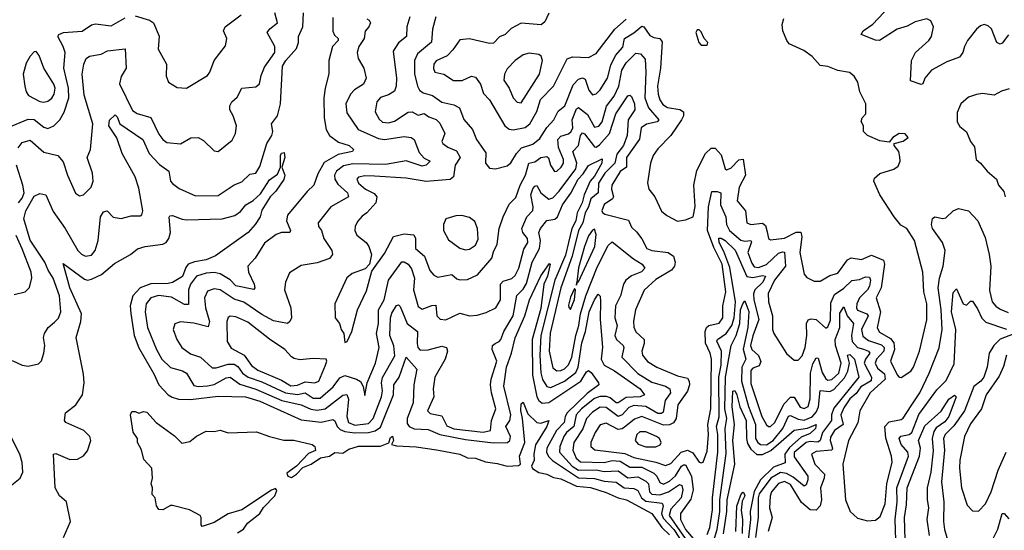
# Model space of a CAD drawing. Extents: x 1493970 to 1595317, y 729910 to 844791.
# Tile 35 of 256: x 1553122 to 1558096, y 743041 to 745621. Entities that reach past the tile are written whole.
import ezdxf

# ---------------------------------------------------------------- set-up
doc = ezdxf.new("R2010")
doc.units = 0

msp = doc.modelspace()

# ---------------------------------------------------------------- linework, layer by layer
at = {"layer": '0CON10XD'}
for points in [[(1558116.8, 745543.2), (1558085, 745502.2), (1558075, 745496.5), (1558057.8, 745505), (1558030.4, 745575), (1558015, 745588.8), (1557994.5, 745595.5), (1557975, 745589.4), (1557955, 745572.2), (1557910.4, 745515), (1557894.6, 745485), (1557885.7, 745454.3), (1557868.7, 745431.3), (1557805, 745407.5), (1557728.1, 745365), (1557694.3, 745325), (1557685, 745296.7), (1557675, 745292.5), (1557621.7, 745311.7), (1557627.8, 745415), (1557646.7, 745455), (1557714.3, 745515.7), (1557728, 745535), (1557738.9, 745585), (1557725, 745615.6), (1557705, 745625.4), (1557645, 745610), (1557605, 745587.6), (1557555, 745572.4), (1557465, 745516.2), (1557445, 745516.5), (1557373.3, 745545), (1557382.5, 745565), (1557431.8, 745598.2), (1557545, 745717.8)], [(1553115, 744972.9), (1553135, 745000.4), (1553175, 745011.5), (1553245, 744951.6), (1553315.6, 744935), (1553342.4, 744902.4), (1553363.6, 744835), (1553404.6, 744744.6), (1553425, 744730), (1553445, 744735.8), (1553483.5, 744775), (1553493.8, 744805), (1553490, 744845), (1553462.5, 744925), (1553480.6, 744965), (1553492.4, 745095), (1553448.8, 745238.8), (1553437.8, 745345), (1553446.2, 745395), (1553457.8, 745425), (1553475, 745436.2), (1553534, 745446), (1553566.4, 745463.6), (1553655, 745473.3), (1553660, 745375), (1553635, 745334.3), (1553627.3, 745297.3), (1553691.9, 745161.9), (1553716.2, 745146.2), (1553785.6, 745125.6), (1553825, 745042.1), (1553845, 745014.5), (1553865, 745000.4), (1553935, 744993.9), (1553986.9, 745023.1), (1554024.7, 745024.7), (1554050.3, 745010.3), (1554105, 744958), (1554125, 744954), (1554195, 745012.5), (1554213.3, 745045), (1554217.8, 745085), (1554201.1, 745135), (1554183.9, 745165), (1554183.2, 745185), (1554194.5, 745205), (1554220.3, 745229.7), (1554244.7, 745275.3), (1554315, 745280.6), (1554333.8, 745296.2), (1554341.5, 745338.5), (1554359.5, 745380.5), (1554410.4, 745455), (1554410.9, 745485), (1554373.1, 745555), (1554386.7, 745575), (1554425.5, 745605), (1554411.2, 745655)], [(1553744.5, 744655.5), (1553725, 744770), (1553706.4, 744826.4), (1553640.5, 744945), (1553613.8, 745023.8), (1553573.5, 745083.5), (1553576.8, 745113.2), (1553605, 745140), (1553615, 745130), (1553628.6, 745095), (1553744.3, 745015), (1553775.9, 744945), (1553828.6, 744888.6), (1553875.4, 744855), (1553884.5, 744805), (1553893.6, 744793.6), (1553927.9, 744767.9), (1554010.8, 744730.8), (1554125, 744732.7), (1554205, 744785.5), (1554245, 744800.9), (1554285, 744840), (1554315, 744845.6), (1554335, 744878.6), (1554370.3, 744995), (1554396.6, 745035), (1554401.2, 745055), (1554394.8, 745095.2), (1554424.8, 745135.2), (1554439.4, 745195), (1554450.7, 745385), (1554466.2, 745415), (1554520.2, 745475), (1554530.6, 745505), (1554531.2, 745535), (1554553.3, 745585), (1554555.8, 745655)], [(1553705, 745640), (1553778, 745618), (1553798.1, 745605), (1553827.7, 745537.7), (1553822, 745472), (1553864.4, 745395), (1553862.5, 745335), (1553873.8, 745305), (1553917.9, 745277.9), (1553965.7, 745274.3), (1554071.1, 745338.9), (1554083.3, 745355), (1554104.4, 745415), (1554162.1, 745487.9), (1554168, 745525), (1554152.1, 745565), (1554160.4, 745585), (1554240.6, 745645)], [(1555795.7, 745654.3), (1555775, 745610), (1555756.7, 745595), (1555655, 745602.2), (1555605, 745575.5), (1555575, 745546.5), (1555546.6, 745533.4), (1555515, 745502.5), (1555495, 745499.6), (1555395, 745524.6), (1555345, 745518.5), (1555311, 745469), (1555281.5, 745438.5), (1555226.9, 745413.1), (1555214, 745395), (1555213.1, 745373.1), (1555220, 745355), (1555265, 745344.6), (1555312.9, 745312.9), (1555356.9, 745313.1), (1555405, 745334.6), (1555425, 745329.4), (1555449.2, 745295), (1555465, 745246.9), (1555495.5, 745215), (1555573.6, 745083.7), (1555595, 745068.2), (1555615, 745064.7)], [(1553063.9, 745076.1), (1553165, 745118.1), (1553195, 745115.9), (1553245, 745077.1), (1553265, 745071.3), (1553295, 745084.6), (1553325.5, 745114.5), (1553346.9, 745153.1), (1553370.6, 745225), (1553368.8, 745275), (1553344.8, 745375), (1553352.6, 745455), (1553342.9, 745485), (1553314.6, 745535), (1553319.4, 745545), (1553343.6, 745556.4), (1553437.4, 745562.6), (1553485, 745594.1), (1553505, 745599), (1553585, 745589.7), (1553655, 745629.3)], [(1554705, 745631.2), (1554703.4, 745563.4), (1554712.4, 745542.4), (1554730.5, 745525), (1554730.8, 745515), (1554701.9, 745485), (1554684.4, 745415), (1554683.4, 745346.6), (1554664.7, 745275), (1554659.5, 745225), (1554661.2, 745125), (1554670.3, 745065), (1554686.5, 745035), (1554732, 745002), (1554786.9, 744985), (1554809.2, 744965), (1554803.8, 744955), (1554730.6, 744939.4), (1554661, 744899), (1554628.2, 744841.8), (1554608.5, 744785), (1554575, 744753.1), (1554475, 744633.5), (1554470.4, 744605), (1554490.9, 744555), (1554487.5, 744545), (1554445, 744545.9), (1554418.6, 744535), (1554358.2, 744491.8), (1554311.5, 744415), (1554275.3, 744375), (1554278.1, 744345), (1554307.5, 744285), (1554310, 744265), (1554305, 744257.5), (1554215, 744276.2), (1554185, 744306), (1554135, 744335.9), (1554105, 744342.5), (1554065, 744340.7), (1554015, 744324.2), (1553984.5, 744285), (1553975.2, 744255), (1553975, 744181.5), (1553955, 744182.1), (1553889.4, 744219.4), (1553822.8, 744227.2), (1553785, 744215.8), (1553761.6, 744185), (1553755.7, 744145), (1553768.7, 744065), (1553813.1, 743955), (1553840.3, 743905), (1553885, 743862.9), (1553945, 743847.2), (1553965, 743835.4), (1554002.6, 743772.6), (1554025, 743767.4), (1554071.3, 743771.3), (1554105, 743777.5), (1554165, 743810.4), (1554185, 743815.2), (1554235, 743779.4), (1554315, 743753.6), (1554446.3, 743696.3), (1554545, 743674.8), (1554593.2, 743653.2), (1554625, 743647), (1554665, 743653.9), (1554755, 743722.8), (1554775, 743726.9), (1554783.7, 743703.7), (1554775.5, 743615), (1554784, 743585), (1554815, 743572.5), (1554885, 743580.3), (1554908.3, 743605), (1554950.8, 743715), (1554955.2, 743744.8), (1554949.7, 743785), (1554955, 743812.9), (1555017.4, 743922.6), (1555012.7, 743972.7), (1554991.9, 744025), (1554994.8, 744115), (1555002.1, 744137.9), (1555025, 744176.7), (1555035, 744179.4), (1555045, 744171.9), (1555080, 744085), (1555132.2, 744045), (1555129.3, 743985), (1555134.3, 743964.3), (1555145, 743950.9), (1555185, 743952.4), (1555255, 743971.8), (1555278.8, 743965), (1555282.8, 743945), (1555272.3, 743905), (1555219.6, 743815), (1555211.2, 743755), (1555214.7, 743715), (1555182.9, 743645), (1555195, 743630.8), (1555255, 743618.7), (1555279.3, 743569.3), (1555315, 743553), (1555464.1, 743535.9), (1555500, 743545), (1555505.8, 743595), (1555528.3, 743655), (1555505.2, 743735), (1555500, 743775), (1555503.2, 743805), (1555531.9, 743895), (1555508.5, 743955), (1555511.4, 743975), (1555523.5, 743985), (1555545, 743994.4), (1555553.5, 744005), (1555567.7, 744045), (1555614.8, 744125), (1555633.6, 744226.4), (1555665, 744258.4), (1555682, 744288), (1555711.2, 744395), (1555748.7, 744465), (1555752.9, 744505), (1555744.8, 744545), (1555752.5, 744565), (1555785, 744605.5), (1555825, 744612), (1555839.2, 744625), (1555864.7, 744685.3), (1555905.8, 744744.2), (1555943.9, 744815), (1555968.6, 744841.4), (1555995, 744884.6), (1556065, 744917.3), (1556062.8, 744895), (1556025, 744829.6), (1556003.3, 744805), (1555974.2, 744735.8), (1555963.4, 744695), (1555937.7, 744645), (1555931, 744605), (1555910.5, 744565), (1555894.2, 744495), (1555878.8, 744431.2), (1555825.9, 744305), (1555755.3, 744024.7), (1555750.3, 743925), (1555755, 743836.2), (1555762.7, 743802.7), (1555785, 743766.7), (1555805, 743762.6), (1555874.7, 743794.7), (1555931.4, 743838.6), (1555942.6, 743865), (1555962.5, 743987.5), (1555981, 744045), (1555999.3, 744145), (1556025, 744205.6), (1556045, 744233.8), (1556054.1, 744224.1), (1556056.7, 744196.7), (1556054.7, 744105), (1556066.6, 743966.6), (1556059.1, 743905), (1556074.3, 743875), (1556126.5, 743846.5), (1556256, 743755), (1556278.9, 743725), (1556255.7, 743714.3), (1556185, 743711.3), (1556145, 743684.8), (1556135, 743685.2), (1556105, 743710.1), (1556086.4, 743716.4), (1556052.7, 743717.3), (1556025, 743707.5), (1555959.5, 743655), (1555932.9, 743625), (1555920.9, 743565), (1555884.8, 743535), (1555870.7, 743515), (1555850.1, 743465), (1555848.4, 743435), (1555912.3, 743365), (1555945, 743344.2), (1556035, 743346.2), (1556075, 743338.5), (1556145, 743342), (1556195, 743306.4), (1556245, 743311.2), (1556285, 743288.8), (1556298.1, 743275), (1556304.3, 743235), (1556315, 743223.2), (1556355, 743219.4), (1556400.4, 743235), (1556455, 743272.8), (1556467, 743267), (1556471.5, 743245), (1556463.9, 743205), (1556412, 743148), (1556402.5, 743115), (1556495, 742981.9)], [(1554876.7, 745625), (1554888.5, 745618.5), (1554893.8, 745605), (1554886.3, 745583.7), (1554868, 745562), (1554861.7, 745525), (1554834.7, 745485), (1554827.9, 745455), (1554831.5, 745425), (1554860, 745375), (1554873.1, 745325), (1554858.8, 745295), (1554813.3, 745266.7), (1554793.1, 745245), (1554770, 745195), (1554775, 745149.2), (1554831.5, 745065), (1554935, 745021.1), (1554965.2, 745015.2), (1555065, 745030), (1555100, 745025), (1555115.4, 745015.4), (1555140.1, 744950.1), (1555165, 744921.5), (1555195.6, 744905), (1555175, 744884.8), (1555155, 744881.3), (1555075, 744907.2), (1554970.6, 744889.4), (1554805, 744892.6), (1554757.5, 744882.5), (1554723.3, 744855), (1554713.4, 744835), (1554713.8, 744815), (1554730.1, 744790.1), (1554778.2, 744745), (1554783.8, 744726.2), (1554694.4, 744675), (1554629.5, 744595), (1554632.2, 744575), (1554646.5, 744555), (1554658.8, 744515), (1554699.4, 744455), (1554703.3, 744435), (1554686.5, 744413.5), (1554625, 744391.9), (1554545, 744379.1), (1554485, 744342), (1554465.6, 744295), (1554460, 744255), (1554492, 744165), (1554495.3, 744114.7), (1554487.5, 744095), (1554475, 744086.4), (1554405, 744098.6), (1554345, 744130.8), (1554255, 744193.5), (1554205, 744209), (1554135, 744255.2), (1554105, 744261.1), (1554071, 744249), (1554056.2, 744215), (1554060.7, 744165), (1554081.2, 744095), (1554075, 744068.5), (1554002.6, 744087.4), (1553935, 744093.3), (1553906.8, 744083.2), (1553898.1, 744055), (1553915.5, 744005), (1553942.2, 743965), (1553985, 743932.8), (1554035, 743914.7), (1554095, 743861.8), (1554115, 743861.7), (1554175, 743880.3), (1554205, 743879.6), (1554225, 743868.3), (1554247.8, 743835), (1554276.8, 743815), (1554345, 743791.2), (1554465, 743735.1), (1554525, 743726.2), (1554565, 743735.1), (1554605, 743708.4), (1554640.9, 743709.1), (1554705.2, 743765), (1554739.6, 743810.4), (1554765, 743822.2), (1554824.5, 743804.5), (1554843.2, 743793.2), (1554857.3, 743767.3), (1554865, 743722.5), (1554877.7, 743785), (1554919.6, 743885), (1554938, 743965), (1554924.8, 744035), (1554934.8, 744085), (1554935.1, 744154.9), (1554963.2, 744205), (1554985.2, 744305), (1555052, 744398), (1555065, 744397.6), (1555085.2, 744385.2), (1555102.2, 744362.2), (1555116.3, 744315), (1555111.3, 744255), (1555135, 744171.9), (1555155, 744157.3), (1555205, 744177), (1555225, 744177.5), (1555229.7, 744125), (1555246.7, 744106.7), (1555275, 744104.6), (1555345, 744137.9), (1555395, 744124), (1555433, 744127), (1555479.2, 744140.8), (1555528, 744165), (1555550.5, 744205), (1555550.6, 744285), (1555565, 744299.7), (1555607.6, 744312.4), (1555625, 744327.3), (1555643.9, 744365), (1555669.5, 744460.5), (1555688.3, 744495), (1555687.6, 744515), (1555664.5, 744545), (1555658.7, 744565), (1555683.6, 744625), (1555714.1, 744655.9), (1555715.8, 744675), (1555704.1, 744735), (1555715, 744765.5), (1555725, 744780), (1555735, 744783.5), (1555755.3, 744745), (1555795, 744714), (1555815, 744719.7), (1555847, 744755), (1555932.3, 744867.7), (1555935.8, 744895), (1555916.7, 744955), (1555944.3, 744985.7), (1555955, 745035.5), (1555965, 745048.8), (1555975, 745044), (1556025, 744977.4), (1556035, 744975.8), (1556051.8, 744988.2), (1556101.8, 745045), (1556133, 745145), (1556195, 745235.4), (1556205, 745240), (1556212.5, 745232.5), (1556227.8, 745195), (1556230, 745165), (1556195.9, 745114.2), (1556190.3, 745035), (1556172.2, 744985), (1556139.2, 744940.8), (1556128.4, 744895), (1556077.4, 744845), (1556045.9, 744795), (1556044.9, 744745.1), (1556007.8, 744715), (1555995.3, 744675), (1555978.2, 744645), (1555967.3, 744595), (1555945.6, 744555), (1555913.3, 744425), (1555856.2, 744266.2), (1555802.6, 744037.4), (1555796.5, 743945), (1555815, 743861.8), (1555835, 743846.9), (1555855, 743848.3), (1555875, 743857.4), (1555895, 743876.5), (1555910.6, 743915), (1555931.8, 744025), (1555947.5, 744075), (1555954.3, 744135), (1555982, 744225), (1556039.2, 744370.8), (1556095, 744480), (1556115, 744498.1), (1556222.5, 744412.5), (1556266.2, 744385), (1556279.6, 744365), (1556263.3, 744346.7), (1556212.9, 744327.1), (1556184.8, 744305), (1556173.1, 744285), (1556157.4, 744225), (1556132, 744175), (1556128.8, 744115), (1556140.7, 744075), (1556128.3, 744025), (1556136.6, 744005), (1556170.4, 743975), (1556174.1, 743965), (1556164.2, 743915), (1556245, 743833), (1556315, 743790), (1556385, 743768.9), (1556406.5, 743755), (1556409.8, 743735), (1556383.3, 743696.7), (1556371.9, 743638.1), (1556365, 743631.6), (1556345, 743631.7), (1556285, 743665.5), (1556225, 743670.9), (1556199.2, 743660.8), (1556165, 743624.5), (1556145, 743615.1), (1556085, 743661), (1556055, 743662.3), (1556015, 743637.5), (1555984.9, 743605.1), (1555966.4, 743553.6), (1555920.7, 743485), (1555916.6, 743445), (1555933.2, 743405), (1555955, 743386.8), (1556075, 743383.7), (1556115, 743392.7), (1556155, 743390.5), (1556205, 743360), (1556265, 743359), (1556325, 743329.2), (1556341.2, 743315), (1556355, 743282), (1556375, 743274.5), (1556405, 743289.5), (1556435, 743316.6), (1556465, 743364.4), (1556475, 743372), (1556485, 743370.8), (1556516.3, 743315), (1556524.6, 743245), (1556512.2, 743197.8), (1556460.6, 743125), (1556460.7, 743095), (1556485, 743044.2), (1556525, 742998.7)], [(1555092.3, 745635), (1555077.7, 745585), (1555075.5, 745535), (1555036.1, 745503.9), (1555009.1, 745460.9), (1555025.3, 745325), (1555024.7, 745285), (1555015, 745259.1), (1554985, 745240.4), (1554945, 745227.3), (1554927.1, 745205), (1554917.3, 745155), (1554937.4, 745117.4), (1554955, 745103.4), (1554985, 745099.2), (1555015, 745107.6), (1555085, 745153.8), (1555105, 745154.7), (1555135, 745138), (1555165, 745146.5), (1555189.1, 745129.1), (1555225.6, 745115.6), (1555245, 745098.1), (1555269.8, 745045), (1555255.4, 745005.4), (1555260, 744995), (1555285, 744975.9), (1555328.4, 744958.4), (1555347.6, 744925), (1555322.7, 744885), (1555313.8, 744826.2), (1555297.3, 744812.7), (1555175, 744803.5), (1555075, 744820), (1554915, 744830.5), (1554865, 744831.6), (1554834.4, 744825), (1554824.6, 744815), (1554833.8, 744795), (1554870, 744765), (1554913.2, 744743.2), (1554926.9, 744725), (1554921.6, 744695), (1554875.7, 744644.3), (1554851.5, 744628.5), (1554829.2, 744600.8), (1554817.3, 744575), (1554815.5, 744555), (1554825, 744531.9), (1554871.9, 744495), (1554886.5, 744475), (1554899.5, 744435), (1554889.2, 744385), (1554867.4, 744362.6), (1554801.9, 744338.1), (1554775, 744315.6), (1554714.3, 744185), (1554716, 744115), (1554737.5, 744085), (1554745.8, 744055.8), (1554760, 744035), (1554765, 743990), (1554776.1, 743993.9), (1554800, 744045), (1554828.6, 744155), (1554875, 744251.2), (1554900.5, 744349.5), (1554965, 744438.6), (1555010.8, 744525), (1555065, 744539.2), (1555113.6, 744533.6), (1555121.2, 744515), (1555121.2, 744465), (1555166.4, 744425), (1555193.5, 744353.5), (1555215, 744330.5), (1555235, 744320), (1555305, 744333.3), (1555330.9, 744310.9), (1555346.2, 744306.2), (1555385, 744308.5), (1555435, 744331.5), (1555507.5, 744415), (1555515, 744447.5), (1555534.3, 744485.7), (1555544.7, 744565.3), (1555564.7, 744625.3), (1555595, 744688.6), (1555628.4, 744721.6), (1555651, 744785), (1555678, 744835), (1555694.6, 744895), (1555725, 744902.5), (1555755.6, 744924.4), (1555785, 744928.5), (1555793.3, 744923.3), (1555803, 744885), (1555824.2, 744854.2), (1555835, 744855.4), (1555857.8, 744875), (1555869.5, 744895), (1555870, 744915), (1555844.8, 744974.8), (1555840.6, 745015), (1555855, 745032.2), (1555895, 745043.5), (1555908.3, 745055), (1555916.6, 745075), (1555913.2, 745115), (1555935, 745170.7), (1555945, 745177.7), (1555991.1, 745141.1), (1556025, 745077.8), (1556048.1, 745081.9), (1556065.2, 745105), (1556086, 745184), (1556125.1, 745234.9), (1556149.5, 745285), (1556164, 745366), (1556185, 745403.4), (1556235, 745450.6), (1556257.7, 745447.7), (1556281.5, 745421.5), (1556285.5, 745355.5), (1556280.9, 745225), (1556299.2, 745175), (1556350.3, 745115), (1556341.8, 745105), (1556287.7, 745092.3), (1556261.1, 745075), (1556253.1, 745016.9), (1556186.9, 744925), (1556188, 744875), (1556155, 744853.5), (1556112.9, 744785), (1556111.3, 744765), (1556121.1, 744725), (1556117.3, 744715), (1556075, 744686.5), (1556063.5, 744655), (1556065.7, 744645.7), (1556077.9, 744637.9), (1556197.5, 744607.5), (1556212.9, 744572.9), (1556238.1, 744548.1), (1556265, 744513.6), (1556290.4, 744465), (1556315, 744454.3), (1556397.8, 744445), (1556424.6, 744425), (1556432.8, 744395), (1556430.3, 744375), (1556415.4, 744355), (1556335, 744308.6), (1556276.2, 744253.8), (1556232.4, 744155), (1556223.3, 744096.7), (1556225, 744066.7), (1556235, 744043.6), (1556275.9, 744005), (1556276.3, 743985), (1556264.7, 743945), (1556269.1, 743925), (1556293.1, 743893.1), (1556340.9, 743865), (1556445, 743820.6), (1556495, 743809.5), (1556503.9, 743795), (1556505.9, 743775), (1556495.9, 743744.1), (1556446.3, 743675), (1556438.3, 743605), (1556425, 743584.4), (1556405, 743573.9), (1556375, 743571.3), (1556265, 743616.5), (1556227.4, 743602.6), (1556183.8, 743566.2), (1556165, 743552.7), (1556145, 743549.3), (1556085, 743582.5), (1556055, 743573.4), (1556029.5, 743535), (1556008.1, 743485), (1556007.7, 743465), (1556026.9, 743446.9), (1556179.5, 743429.5), (1556225, 743408.4), (1556335, 743385.8), (1556385, 743368.6), (1556411.6, 743378.4), (1556464.2, 743435.8), (1556495, 743446.4), (1556522.5, 743432.5), (1556555, 743385.6), (1556565, 743381.1), (1556575, 743385.7), (1556595, 743441.2), (1556601.2, 743525), (1556598.1, 743575), (1556613.9, 743655), (1556617.2, 743905), (1556610.8, 743935), (1556586.7, 743986.7), (1556585.2, 744044.9), (1556592, 744065), (1556602.9, 744075), (1556655, 744086.5), (1556673.3, 744115), (1556674.3, 744175), (1556689.6, 744245), (1556671.1, 744385), (1556628.9, 744468.9), (1556596, 744555), (1556602.1, 744675), (1556617.9, 744752.1), (1556645, 744753.2), (1556663.1, 744745), (1556662.4, 744685), (1556689, 744625), (1556692.9, 744585), (1556708, 744555), (1556765, 744507), (1556785, 744501.8), (1556814.7, 744504.7), (1556818.6, 744498.6), (1556801.1, 744445), (1556819.8, 744389.8), (1556832.1, 744372.1), (1556855, 744368.5), (1556895, 744383.1), (1556955, 744441.1), (1556975, 744448.1), (1556985.2, 744445.2), (1556990, 744375), (1556934.5, 744305), (1556903.3, 744236.7), (1556904.4, 744194.4), (1556924.7, 744125), (1556925.5, 744055), (1556931.1, 744035), (1556995, 743934.2), (1557035, 743900.8), (1557055, 743900), (1557075, 743922.9), (1557090.5, 743965), (1557099, 744025), (1557095.9, 744085), (1557105, 744103.6), (1557120.8, 744109.2), (1557145, 744106.2), (1557195, 744062.5), (1557205, 744068.9), (1557217.5, 744102.5), (1557220, 744190), (1557238.4, 744231.6), (1557285, 744264.1), (1557325, 744302.7), (1557365, 744308), (1557395, 744321.7), (1557415, 744319.2), (1557420.4, 744305), (1557415.5, 744275), (1557403.9, 744255), (1557364.3, 744215.7), (1557350.7, 744185), (1557348.8, 744165), (1557355, 744153.3), (1557401.3, 744135), (1557408.6, 744125), (1557374.2, 744055), (1557380.8, 744020.8), (1557409.6, 743999.6), (1557475, 743977), (1557488.4, 743965), (1557487.4, 743945), (1557450.5, 743905), (1557443.6, 743885), (1557455, 743859.8), (1557490.6, 743830.6), (1557493.3, 743805), (1557418.6, 743735), (1557365.4, 743645), (1557356.1, 743583.9), (1557309.2, 743495), (1557280.8, 743375), (1557294, 743195), (1557316.7, 743135), (1557355, 743101.4), (1557405, 743088.1), (1557445, 743091.4), (1557469.1, 743110.9), (1557493.4, 743175), (1557502.1, 743275), (1557529, 743385), (1557525.3, 743415), (1557496.8, 743506.8), (1557492.5, 743565), (1557515, 743589.6), (1557575, 743600.6), (1557585, 743607.3), (1557625, 743670.3), (1557669, 743735), (1557716.7, 743835), (1557766.7, 743963.3), (1557782.3, 744055), (1557777, 744155), (1557761.4, 744265), (1557768.3, 744315), (1557787.1, 744375), (1557797, 744455), (1557784.2, 744495), (1557732.5, 744565), (1557727.5, 744585), (1557733.3, 744616.7), (1557745, 744624.3), (1557785, 744615.5), (1557801.1, 744618.9), (1557838, 744655), (1557865, 744666.9), (1557915, 744655.6), (1557962.5, 744605), (1557999.3, 744519.3), (1558019.2, 744435), (1558027.1, 744375), (1558021.5, 744251.5), (1558035, 744194.5), (1558052.4, 744172.4), (1558075, 744157.2), (1558115, 744140.9)], [(1555224.6, 745635), (1555207.7, 745572.3), (1555202.4, 745507.6), (1555132.3, 745447.7), (1555116.9, 745415), (1555116.8, 745346.8), (1555131.2, 745285), (1555142.4, 745265), (1555160.6, 745250.6), (1555207.2, 745237.2), (1555255, 745203.4), (1555315, 745191.1), (1555344.7, 745174.7), (1555365, 745115.8), (1555410, 745065), (1555430, 745015), (1555477.4, 744947.4), (1555474.5, 744895), (1555495, 744870.6), (1555525, 744867.1), (1555585, 744882.5), (1555602.6, 744897.4), (1555631.4, 744945), (1555656.9, 744973.1), (1555715, 744991.6), (1555749.6, 745020.4)], [(1555615, 745064.7), (1555675, 745076.4), (1555699.7, 745095), (1555733.8, 745156.2), (1555752.5, 745217.5), (1555819.1, 745285), (1555887, 745423), (1555915, 745432.5), (1555995, 745428.7), (1556035, 745450.4), (1556128, 745572), (1556185, 745623.1)], [(1555749.6, 745020.4), (1555784.6, 745075.4), (1555820.3, 745115), (1555841.5, 745158.5), (1555875.8, 745185), (1555918, 745292), (1555945, 745320.7), (1555965, 745327.5), (1555979.3, 745319.3), (1555996.6, 745265), (1556015, 745240.5), (1556035, 745246.4), (1556055, 745265.4), (1556091.2, 745325), (1556108.5, 745391.5), (1556131.1, 745438.9), (1556168.4, 745481.6), (1556178.1, 745525), (1556225, 745553.9), (1556265, 745588.6), (1556275.8, 745585), (1556305, 745540), (1556325, 745529.8), (1556355.3, 745525.3), (1556367.9, 745507.9), (1556359.1, 745375), (1556344.8, 745285), (1556347.3, 745245), (1556356.4, 745215), (1556371.7, 745191.7), (1556395, 745176.3), (1556457.5, 745167.5), (1556475.4, 745155), (1556474.6, 745135), (1556465.2, 745114.8), (1556411.9, 745035), (1556345, 744968.8), (1556321.9, 744935), (1556309.4, 744895), (1556293.2, 744796.8), (1556300, 744765), (1556330.6, 744725), (1556365, 744652.5), (1556391.4, 744631.4), (1556445, 744603.1), (1556485, 744608.6), (1556525, 744624), (1556533.6, 744676.4), (1556527.6, 744785), (1556542.2, 744857.8), (1556586.9, 744945), (1556615, 744971.5), (1556635, 744972.2), (1556665, 744938.6), (1556685, 744866.7), (1556692.1, 744862.1), (1556715, 744871.2), (1556755, 744913.3), (1556776.2, 744916.2), (1556787.9, 744835), (1556756.2, 744775), (1556747.1, 744705), (1556788.5, 744655), (1556795.7, 744595), (1556815, 744585.5), (1556875, 744593.3), (1556890, 744580), (1556898.3, 744548.3), (1556904.6, 744514.6), (1556915, 744508.1), (1556985, 744516.1), (1557045, 744547.5), (1557067.8, 744547.8), (1557072.8, 744522.8), (1557062.5, 744445), (1557084.3, 744334.3), (1557097.7, 744317.7), (1557135, 744300), (1557165, 744300), (1557215, 744328.8), (1557255, 744339.7), (1557303.4, 744406.6), (1557322.5, 744417.5), (1557375, 744408.8), (1557425, 744430.7), (1557485, 744405.4), (1557490.9, 744385), (1557473.9, 744265), (1557448.2, 744215), (1557469.9, 744145), (1557453, 744063), (1557465, 744042.5), (1557520.6, 744010.6), (1557538.3, 743988.3), (1557541.5, 743955), (1557521.7, 743895), (1557555, 743825.8), (1557565, 743814.2), (1557575, 743812.5), (1557623.1, 743845), (1557637.2, 743865), (1557668.1, 743945), (1557705, 744103.3), (1557704.8, 744185), (1557688.9, 744245), (1557684.2, 744345), (1557642.5, 744505), (1557602.9, 744565), (1557572.3, 744582.3), (1557539.1, 744625), (1557466.2, 744735), (1557436.9, 744805), (1557440.9, 744819.1), (1557466.3, 744843.7), (1557537.5, 744865), (1557558.8, 744881.2), (1557570, 744905), (1557568.3, 744928.3), (1557562.5, 744955), (1557540, 744985), (1557540, 744995), (1557585, 745006.7), (1557610, 745025), (1557595, 745043.3), (1557565, 745046), (1557533.3, 745025), (1557515, 745002.5), (1557467.7, 745007.7), (1557405, 745035.7), (1557384.2, 745055), (1557383.8, 745085), (1557373, 745107), (1557377.5, 745125), (1557396.2, 745145), (1557396.2, 745195), (1557365.9, 745255.9), (1557356, 745305), (1557338, 745335), (1557314.4, 745354.4), (1557255, 745364.3), (1557205, 745384.4), (1557165, 745389.2), (1557125.8, 745435), (1557083.8, 745465), (1557009.3, 745499.3), (1556996.9, 745515), (1556977.8, 745565), (1556973.4, 745596.6), (1556982.8, 745627.2)], [(1556595, 745492.5), (1556597.5, 745505), (1556580, 745525), (1556565, 745560), (1556555, 745570), (1556545, 745570), (1556537.5, 745555), (1556552.5, 745505), (1556565, 745492.5), (1556595, 745492.5)], [(1553245, 745203.9), (1553265, 745209.6), (1553285.2, 745224.8), (1553296.2, 745245), (1553301.2, 745275), (1553295, 745295.4), (1553245.2, 745375), (1553220.3, 745440.3), (1553205, 745460), (1553195, 745457.5), (1553175, 745436), (1553155, 745401.2), (1553140, 745345), (1553148.2, 745285), (1553155.3, 745255.3), (1553166.9, 745236.9), (1553225, 745206.8), (1553245, 745203.9)], [(1555655, 745200), (1555747.7, 745345), (1555763.3, 745415), (1555756, 745436), (1555744.1, 745444.1), (1555695, 745451.8), (1555665, 745443.2), (1555625, 745413.8), (1555585, 745371.8), (1555571.1, 745345), (1555567.3, 745315), (1555594.7, 745274.7), (1555614.6, 745225), (1555635, 745204.4), (1555655, 745200)], [(1558119.6, 745270.4), (1558081.1, 745258.9), (1558045, 745238.6), (1557985, 745247.1), (1557955, 745243.1), (1557915, 745228.6), (1557875.7, 745195), (1557857.8, 745152.2), (1557857.1, 745105), (1557870.5, 745080.5), (1557905, 745053.3), (1557925.6, 745005.6), (1557945, 744977.5), (1557953.3, 744915), (1557976.2, 744895), (1558009.2, 744855), (1558056.2, 744815), (1558066.7, 744785), (1558092.7, 744752.7), (1558100.8, 744725)], [(1553344, 743005), (1553379.2, 743085), (1553359.2, 743185), (1553324.3, 743215), (1553301.1, 743255), (1553294, 743425), (1553305, 743428), (1553375, 743398.9), (1553415, 743400), (1553445, 743417.5), (1553465, 743442), (1553482.5, 743495), (1553477.5, 743515), (1553445.8, 743545), (1553356.2, 743585), (1553349.2, 743595), (1553353.1, 743635), (1553405.8, 743674.2), (1553440, 743725), (1553448.6, 743785), (1553445, 743828.8), (1553407.1, 744015), (1553431.5, 744095), (1553435.2, 744135), (1553375.2, 744265), (1553341.7, 744388.3), (1553450.2, 744310.3), (1553465, 744305.3), (1553485, 744309.1), (1553536.2, 744333.8), (1553601.2, 744388.8), (1553681.9, 744435), (1553717.6, 744462.4), (1553756.7, 744475), (1553845, 744487.1), (1553861.8, 744495), (1553875.2, 744514.8), (1553883.5, 744545), (1553877, 744623), (1553881.2, 744628.8), (1553895, 744631.2), (1553942.4, 744612.4), (1553965, 744609.7), (1554145, 744613.9), (1554208.4, 744631.6), (1554238.5, 744651.5), (1554265, 744685.4), (1554302.4, 744707.6), (1554339.1, 744740.9), (1554385, 744810.8), (1554425, 744840), (1554440, 744875), (1554440, 744935), (1554445, 744945.6), (1554459.1, 744949.1), (1554460.9, 744925), (1554446, 744875), (1554460.9, 744835), (1554456.6, 744813.4), (1554416.5, 744753.5), (1554387.5, 744725), (1554345, 744658.8), (1554336.9, 744625), (1554311.4, 744585), (1554275.7, 744545), (1554112.2, 744427.8), (1554065, 744406.8), (1554005, 744398), (1553973.8, 744386.2), (1553961.3, 744368.7), (1553945, 744323.4), (1553895, 744293.3), (1553872.5, 744287.5), (1553785, 744285.7), (1553730.8, 744265), (1553694.4, 744225.6), (1553680.3, 744175), (1553683.2, 744136.8), (1553701, 744025), (1553725, 743963.1), (1553800.5, 743830.5), (1553824.8, 743775), (1553872.5, 743725), (1553892.6, 743712.6), (1553925, 743703.7), (1553985, 743701.9), (1554125, 743718.8), (1554262.5, 743715), (1554335, 743693.5), (1554545, 743598.2), (1554645, 743587), (1554705, 743601.2), (1554715, 743593.5), (1554725.5, 743565), (1554740.5, 743550.5), (1554765, 743540.3), (1554815, 743532.9), (1554884.9, 743535.1), (1554917.5, 743542.5), (1554945, 743562.3), (1554958.6, 743595), (1555010.6, 743725), (1555012, 743775), (1555039.8, 743815), (1555075, 743916), (1555128.8, 743855), (1555113.8, 743776.2), (1555109.8, 743685), (1555078.8, 743605), (1555080.1, 743580.1), (1555089.5, 743565), (1555115, 743554.2), (1555185, 743549.4), (1555244.1, 743524.1), (1555375, 743499.8), (1555515, 743481.9), (1555586.4, 743485), (1555598.8, 743495), (1555602.3, 743515), (1555577.5, 743565), (1555598.4, 743595), (1555603.7, 743625), (1555568.6, 743768.6), (1555580.9, 743865), (1555606.3, 743935), (1555625, 744012.5), (1555673.6, 744125), (1555697.4, 744205), (1555755, 744325.6), (1555798.8, 744388.8), (1555802.5, 744385), (1555787.6, 744325), (1555770.4, 744285), (1555755, 744161.1), (1555711.3, 744005), (1555712.9, 743825), (1555734.9, 743714.9), (1555745, 743696.7), (1555762.3, 743682.3), (1555795, 743686), (1555956, 743794), (1555985, 743841.6), (1555995, 743847.5), (1556008.5, 743838.5), (1556046.4, 743785), (1556047.5, 743775), (1555988.6, 743731.4), (1555887.8, 743635), (1555877.5, 743615), (1555873, 743585), (1555834.3, 743545), (1555785, 743455.3), (1555783.6, 743435), (1555793, 743413), (1555813, 743393), (1555945, 743306.5), (1556025, 743302.6), (1556075, 743288.9), (1556135, 743283.8), (1556175, 743255.7), (1556225, 743251.2), (1556245, 743242.4), (1556263.8, 743205), (1556285, 743188.1), (1556367.7, 743177.7), (1556372.7, 743165), (1556364.9, 743125.1), (1556372.4, 743102.4), (1556426, 743045), (1556473.2, 742973.2)], [(1553116.7, 744695), (1553135, 744719.2), (1553144.8, 744745), (1553138.3, 744785), (1553105.7, 744885.7)], [(1553085, 743899.4), (1553135.5, 743875.5), (1553165, 743870), (1553217.6, 743882.4), (1553232.4, 743897.6), (1553244.5, 743935), (1553249.5, 743975), (1553243.2, 744015), (1553247.9, 744035), (1553265.5, 744065), (1553298.2, 744091.8), (1553317.9, 744112.1), (1553329.7, 744145), (1553323, 744225), (1553291, 744315), (1553265.6, 744355), (1553249.8, 744395), (1553176, 744506), (1553143.2, 744615), (1553152.7, 744655), (1553195, 744728.6), (1553225, 744742.5), (1553255, 744735.6), (1553291.6, 744651.6), (1553351.6, 744565), (1553415.4, 744455), (1553435, 744435.4), (1553455, 744426.2), (1553485, 744431.5), (1553503.5, 744455), (1553518.8, 744505), (1553530, 744625), (1553545, 744650), (1553565, 744654.2), (1553595, 744623.5), (1553635, 744616.5), (1553685, 744629.4), (1553730.9, 744629.1), (1553739.2, 744635), (1553744.5, 744655.5)], [(1555375, 744457.9), (1555395, 744460.4), (1555425, 744481.9), (1555438, 744512), (1555435.2, 744565.3), (1555420.8, 744600.8), (1555395, 744621.4), (1555355, 744631.1), (1555325, 744630), (1555275.6, 744614.4), (1555263.6, 744586.4), (1555262.5, 744555), (1555288.8, 744508.8), (1555345, 744466.9), (1555375, 744457.9)], [(1555935, 744280), (1555936.5, 744293.3), (1555945, 744296.7), (1556026.7, 744475), (1556034.7, 744534.7), (1556025, 744562), (1556015, 744556.9), (1555995, 744528.5), (1555975, 744474.3), (1555945, 744366.2), (1555936.5, 744293.3), (1555935, 744280)], [(1553095, 744232.5), (1553150, 744245), (1553172.7, 744267.3), (1553184.5, 744315.5), (1553180, 744345), (1553135, 744463.1), (1553105, 744530.3)], [(1556595, 743019.2), (1556607.9, 743055), (1556622.3, 743145), (1556621.4, 743205), (1556648.2, 743435), (1556649.1, 743525), (1556642.3, 743565), (1556655.3, 743614.7), (1556654, 743815), (1556665.1, 743875.1), (1556666.5, 743946.5), (1556643.5, 743996.5), (1556646.9, 744005), (1556690.5, 744035), (1556719, 744075), (1556731.4, 744115), (1556738, 744195), (1556709.2, 744369.2), (1556679.5, 744449.5), (1556655.5, 744495), (1556653.7, 744516.3), (1556665, 744517.5), (1556685, 744505.2), (1556736.8, 744456.8), (1556795, 744322.3), (1556825, 744317.3), (1556875, 744327.7), (1556888.9, 744325), (1556876.8, 744295), (1556835, 744255.6), (1556828.9, 744235), (1556830.3, 744205), (1556855.5, 744105), (1556825, 744023.8), (1556814, 743974), (1556821.1, 743955), (1556854, 743924), (1556866.6, 743893.4), (1556857.8, 743872.2), (1556825, 743860), (1556815, 743847.5), (1556815, 743782.9), (1556870.8, 743615), (1556895, 743573.9), (1556905, 743564.6), (1556915, 743564.7), (1556936.7, 743585), (1556982.1, 743677.9), (1557015, 743713.5), (1557035, 743714.1), (1557065, 743662.6), (1557085, 743656.9), (1557105, 743667.1), (1557114.8, 743705), (1557117.3, 743835), (1557128.8, 743881.2), (1557145, 743912.2), (1557155, 743910.8), (1557175, 743838.2), (1557195, 743805.7), (1557205, 743800), (1557225, 743802.1), (1557260.6, 743835), (1557272.1, 743885), (1557243.4, 743975), (1557241.3, 744005), (1557264.4, 744065), (1557265, 744138.6), (1557285, 744169.2), (1557301.2, 744125), (1557333.3, 744085), (1557324.2, 744024.2), (1557327.1, 743995), (1557354.8, 743965), (1557385, 743955.1), (1557410.5, 743945), (1557416.2, 743935), (1557394.7, 743905), (1557387.9, 743885), (1557424.8, 743815), (1557423.8, 743796.2), (1557370.6, 743765), (1557348, 743732), (1557315, 743704.4), (1557285, 743660.3), (1557269.7, 743625), (1557281.4, 743575), (1557237.5, 743545), (1557218, 743512), (1557216, 743495), (1557228.6, 743455), (1557225.2, 743445), (1557145, 743439.2), (1557122.7, 743425), (1557139.2, 743375), (1557186.8, 743325), (1557185.9, 743305), (1557166.7, 743255), (1557172.7, 743195), (1557165.6, 743164.4), (1557145, 743142.9), (1557115, 743144.6), (1557071.9, 743181.8), (1557015, 743272.6), (1556985, 743286.8), (1556955, 743276.4), (1556919.9, 743235), (1556913.5, 743213.5), (1556910.2, 743155), (1556922.6, 743105), (1556902.9, 743035)], [(1555905, 744156.2), (1555925, 744206.7), (1555930, 744255), (1555925, 744262.5), (1555905, 744218), (1555895, 744177.5), (1555895.8, 744165.8), (1555905, 744156.2)], [(1557550.7, 742885), (1557544.1, 743095), (1557554.9, 743185), (1557552.6, 743255), (1557611.7, 743415), (1557609, 743435), (1557574.8, 743475), (1557565.2, 743505), (1557573.6, 743516.4), (1557615, 743524.5), (1557627.9, 743535), (1557664.7, 743625.3), (1557755, 743750.8), (1557802.1, 743797.9), (1557842.6, 743882.6), (1557850.2, 744055), (1557829.2, 744145), (1557837.1, 744242.9), (1557855, 744260), (1557887.5, 744185), (1557905, 744178.6), (1557925, 744198), (1557935, 744199.2), (1557960.5, 744159.5)], [(1556626.6, 742985), (1556645.2, 743044.8), (1556658.9, 743135), (1556658.9, 743195), (1556691.5, 743428.5), (1556685.3, 743554.7), (1556693.8, 743605), (1556684.1, 743655), (1556688.2, 743815), (1556715.8, 743974.2), (1556740.8, 744025), (1556759.8, 744085), (1556764.1, 744155), (1556775, 744184.6), (1556785, 744200), (1556806.2, 744146.2), (1556801.1, 744065), (1556775.9, 743955.9), (1556789.7, 743905), (1556769.6, 743865), (1556769.1, 743795), (1556802.9, 743667.1), (1556838.8, 743575), (1556839.7, 743505), (1556850.2, 743485), (1556865, 743473.6), (1556895, 743472.6), (1556928.3, 743495), (1556976.3, 743555), (1557005, 743617.8), (1557015, 743620.4), (1557055, 743602.1), (1557085, 743596.7), (1557125, 743614.6), (1557145, 743637.8), (1557156.9, 743665), (1557165, 743746.6), (1557215, 743741.7), (1557235, 743751.7), (1557288.3, 743811.7), (1557304.7, 743845), (1557314.6, 743885), (1557304.3, 743925.7), (1557315, 743928.7), (1557338.9, 743905), (1557361.7, 743815), (1557235, 743658.2), (1557222.8, 743625), (1557222.4, 743595), (1557176.7, 743535), (1557166.3, 743493.7), (1557154.1, 743485.9), (1557115, 743489.2), (1557095, 743484.5), (1557035, 743433.2), (1557035, 743412.4), (1557103, 743315), (1557104, 743295), (1557095, 743270.5), (1557085, 743263.4), (1557029.5, 743309.5), (1556995, 743327.8), (1556965, 743332.5), (1556917.1, 743305), (1556858.1, 743225), (1556853.1, 743205), (1556852.8, 743105), (1556838.5, 743005)], [(1557960.5, 744159.5), (1557982.6, 744112.6), (1558002.1, 744092.1), (1558107.3, 744057.3)], [(1554491.3, 743771.3), (1554525, 743773.7), (1554565, 743791.7), (1554613.6, 743786.4), (1554632.7, 743795), (1554666.9, 743875), (1554673.3, 743895), (1554670, 743905), (1554605, 743908.9), (1554537.5, 743902.5), (1554509.4, 743909.4), (1554495, 743917.5), (1554462.2, 743955), (1554385, 744005.8), (1554275, 744093.1), (1554215, 744118.9), (1554185, 744122.2), (1554175, 744115.8), (1554169.6, 744095), (1554170, 743995), (1554191.2, 743961.2), (1554256, 743926), (1554293.9, 743873.9), (1554325, 743850), (1554445, 743799.5), (1554491.3, 743771.3)], [(1558175.5, 744045), (1558074.1, 744005.9), (1558042.7, 743975), (1558018.8, 743935), (1558009.8, 743865), (1557991.7, 743815), (1557977.6, 743795), (1557942, 743768), (1557895.5, 743645), (1557841.1, 743568.9), (1557796.7, 743525), (1557788.3, 743505), (1557793.9, 743445), (1557778.4, 743285), (1557789.5, 743185), (1557787.9, 743085), (1557793.5, 743045), (1557813.8, 742975)], [(1558106.4, 743925), (1558091.5, 743868.5), (1558070.6, 743819.4), (1558004.6, 743725), (1557981.2, 743655), (1557925, 743578.5), (1557894.1, 743515), (1557871.6, 743395), (1557870.2, 743355), (1557880, 743255), (1557908.6, 743168.6), (1557935, 743139.2), (1557965, 743138.1), (1558000.7, 743175), (1558030, 743235), (1558064.1, 743345), (1558104.5, 743435.5)], [(1556677.4, 743022.6), (1556694.4, 743135), (1556696.1, 743193.9), (1556735.4, 743375), (1556724.3, 743495), (1556733.5, 743575), (1556721.1, 743665), (1556725, 743744), (1556735, 743746.7), (1556745, 743725.5), (1556760.3, 743665), (1556792.4, 743595), (1556792.9, 743505), (1556798.9, 743478.9), (1556815, 743451.4), (1556845, 743423.3), (1556875, 743423.4), (1556916.5, 743443.5), (1557035, 743547), (1557102.4, 743557.6), (1557145.4, 743575.4), (1557142.4, 743555), (1557115, 743529.7), (1557069.2, 743510.8), (1557011.5, 743458.5), (1556987.7, 743425), (1556988.8, 743381.2), (1556930.4, 743359.6), (1556864.5, 743295.5), (1556832.4, 743237.6), (1556811.4, 743135), (1556813.5, 743095), (1556799.9, 742975)], [(1557595.6, 742995), (1557591.8, 743105), (1557601.3, 743168.7), (1557604.6, 743255), (1557667.6, 743415), (1557671.8, 743455), (1557662.9, 743495), (1557695, 743567.9), (1557776.7, 743643.3), (1557815, 743703.9), (1557845, 743722.9), (1557851.9, 743715), (1557815.2, 743615), (1557795, 743589), (1557751.4, 743558.6), (1557739.2, 743540.8), (1557732.1, 743505), (1557737.2, 743442.8), (1557724.1, 743335), (1557705.7, 743255), (1557705.7, 743195.7), (1557712.9, 743155), (1557704.9, 743095), (1557716.7, 743015)], [(1554222.5, 743027.5), (1554253, 743047), (1554273.2, 743076.8), (1554334.7, 743125), (1554353.2, 743156.8), (1554411.1, 743215), (1554421.7, 743241.7), (1554415, 743252), (1554395, 743244.3), (1554245, 743144.4), (1554176, 743124), (1554105, 743080), (1554045, 743060), (1554038.3, 743068.3), (1554038.8, 743105), (1554033.3, 743115), (1553980, 743145), (1553894.1, 743165.9), (1553884.2, 743165.8), (1553845, 743143.8), (1553825, 743146.7), (1553814, 743165), (1553806.2, 743205), (1553791.2, 743221.2), (1553793.3, 743255), (1553786.7, 743275), (1553793.3, 743305), (1553790, 743355), (1553749.3, 743399.3), (1553737.7, 743447.7), (1553716.7, 743485), (1553716.7, 743505), (1553695.9, 743535.9), (1553682.9, 743625), (1553689.3, 743640.7), (1553705, 743641.2), (1553725, 743632.5), (1553748.3, 743641.7), (1553765, 743637.5), (1553812.5, 743585), (1553905, 743517.5), (1553941.7, 743481.7), (1553981.2, 743488.8), (1554015, 743515.8), (1554065, 743542), (1554105, 743540), (1554135, 743546), (1554175, 743533.3), (1554318.6, 743538.6), (1554384.3, 743514.3), (1554456.8, 743496.8), (1554506.8, 743496.8), (1554600, 743475), (1554612.5, 743465), (1554616.4, 743443.6), (1554580.7, 743429.3), (1554521.2, 743365), (1554471.2, 743328.8), (1554477.1, 743315), (1554495, 743308.2), (1554521.1, 743325), (1554552.3, 743357.7), (1554595, 743374.1), (1554642.3, 743407.7), (1554686.7, 743415), (1554715, 743434.2), (1554755, 743430.4), (1554785, 743450), (1554833.5, 743466.5), (1554945, 743466.5), (1554987.5, 743482.5), (1554995, 743510), (1555005, 743516.7), (1555010.8, 743495), (1555000, 743475), (1555025, 743466.7), (1555125, 743461.9), (1555227.3, 743447.3), (1555345, 743425.3), (1555385, 743406.2), (1555425, 743405.8), (1555475, 743386.2), (1555535, 743378.4), (1555585, 743364.8), (1555642.4, 743367.6), (1555651.4, 743375), (1555647.3, 743415), (1555673.5, 743485), (1555662.6, 743605), (1555653.2, 743646.8), (1555655, 743680), (1555665, 743687.5), (1555689.7, 743629.7), (1555735, 743585.4), (1555755, 743582.1), (1555795.6, 743595.6), (1555785, 743565.8), (1555728, 743472), (1555718.8, 743425), (1555721.9, 743395), (1555707.5, 743365), (1555712.3, 743352.3), (1555745, 743332.2), (1555784.8, 743324.8), (1555818, 743308), (1555855, 743300), (1555935, 743263.8), (1556006.3, 743256.3), (1556085, 743232.1), (1556145, 743204), (1556187.9, 743195), (1556315, 743126.3), (1556365.5, 743055.5), (1556405, 743018.5)], [(1553075, 743264.2), (1553125.6, 743305), (1553138.5, 743335), (1553135, 743383.3), (1553123.6, 743425), (1553063.1, 743545)], [(1556335, 743462.8), (1556357.2, 743472.8), (1556363.1, 743485), (1556354, 743504), (1556338.9, 743515), (1556285, 743539.1), (1556255, 743537.8), (1556239.8, 743525), (1556230.8, 743495), (1556245.7, 743475.7), (1556285, 743463), (1556335, 743462.8)], [(1556739.6, 743035), (1556745, 743163.3), (1556765, 743220), (1556775, 743234), (1556780.5, 743230.5), (1556785.2, 743215), (1556772.2, 743187.8), (1556767, 743143), (1556774.2, 743095), (1556771.1, 743025)], [(1557998.1, 742915), (1558063.1, 743046.9), (1558085, 743126.2), (1558095, 743125.8), (1558118.8, 743098.8)]]:
    msp.add_lwpolyline(points, dxfattribs=at)

doc.saveas('drawing.dxf')
